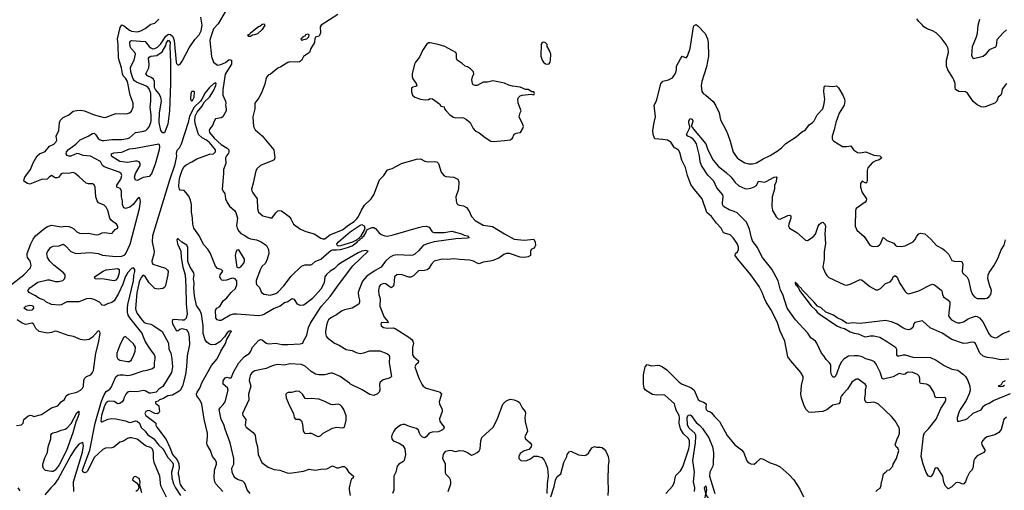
# Model space of a CAD drawing. Header units: inches. Extents: x 1384664 to 1536621, y 460766 to 646467.
# Tile 133 of 256: x 1433286 to 1443366, y 514964 to 519785. Entities that reach past the tile are written whole.
import ezdxf

# ---------------------------------------------------------------- set-up
doc = ezdxf.new("R2010")
doc.units = ezdxf.units.IN
doc.header["$MEASUREMENT"] = 0
doc.layers.add('B4531', color=7, linetype='Continuous')
doc.layers.add('B4541', color=7, linetype='Continuous')

msp = doc.modelspace()

# ---------------------------------------------------------------- linework, layer by layer
at = {"layer": 'B4531', "color": 5}
for points, elevation in [([(1435390, 519864), (1435317, 519743), (1435269, 519691), (1435236, 519590), (1435234, 519570), (1435249, 519409), (1435270, 519348), (1435310, 519320), (1435346, 519326), (1435393, 519347), (1435430, 519376), (1435453, 519370), (1435455, 519350), (1435453, 519330), (1435390, 519225), (1435366, 519066), (1435366, 519010), (1435394, 518950), (1435398, 518930), (1435394, 518910), (1435401, 518870), (1435399, 518850), (1435366, 518790), (1435350, 518781), (1435290, 518769), (1435276, 518744), (1435260, 518700), (1435232, 518668), (1435226, 518650), (1435229, 518630), (1435278, 518570), (1435350, 518506), (1435409, 518469), (1435426, 518450), (1435428, 518430), (1435424, 518416), (1435402, 518390), (1435394, 518370), (1435396, 518310), (1435372, 518250), (1435374, 518210), (1435360, 518050), (1435367, 518030), (1435385, 518005), (1435393, 517950), (1435410, 517912), (1435435, 517875), (1435485, 517830), (1435499, 517810), (1435515, 517750), (1435505, 517675), (1435511, 517650), (1435530, 517617), (1435550, 517595), (1435590, 517575), (1435625, 517550), (1435650, 517541), (1435710, 517530), (1435758, 517510), (1435790, 517490), (1435813, 517470), (1435832, 517432), (1435835, 517390), (1435819, 517330), (1435804, 517290), (1435765, 517255), (1435750, 517230), (1435708, 517112), (1435706, 517090), (1435711, 517072), (1435740, 517040), (1435763, 516990), (1435790, 516972), (1435850, 516962), (1435910, 516980), (1435930, 516993), (1435990, 517059), (1436064, 517156), (1436170, 517261), (1436205, 517275), (1436265, 517275), (1436280, 517280), (1436312, 517308), (1436370, 517333), (1436476, 517424), (1436490, 517428), (1436530, 517426), (1436569, 517430), (1436642, 517450), (1436690, 517469), (1436743, 517510), (1436743, 517517), (1436767, 517530), (1436766, 517534), (1436770, 517533), (1436776, 517544), (1436790, 517548), (1436798, 517562), (1436810, 517568), (1436830, 517602), (1436837, 517623), (1436846, 517634), (1436890, 517655), (1436910, 517656), (1436930, 517644), (1436963, 517603), (1436985, 517585), (1437024, 517570), (1437050, 517568), (1437110, 517581), (1437370, 517657), (1437410, 517667), (1437450, 517670), (1437479, 517659), (1437509, 517610), (1437525, 517605), (1437630, 517606), (1437710, 517620), (1437810, 517590), (1437837, 517577), (1437870, 517570), (1437887, 517550), (1437870, 517546), (1437750, 517540), (1437530, 517510), (1437456, 517490), (1437416, 517470), (1437370, 517416), (1437330, 517383), (1437310, 517372), (1437288, 517368), (1437150, 517375), (1437110, 517368), (1437073, 517350), (1437030, 517312), (1436987, 517250), (1436924, 517216), (1436841, 517159), (1436794, 517106), (1436760, 517020), (1436752, 516990), (1436753, 516953), (1436765, 516910), (1436765, 516890), (1436757, 516870), (1436690, 516829), (1436613, 516813), (1436580, 516800), (1436530, 516762), (1436471, 516729), (1436449, 516710), (1436437, 516690), (1436426, 516654), (1436417, 516590), (1436416, 516570), (1436424, 516544), (1436434, 516530), (1436510, 516471), (1436555, 516450), (1436610, 516415), (1436630, 516407), (1436690, 516397), (1436730, 516375), (1436770, 516366), (1436809, 516371), (1436866, 516394), (1436974, 516394), (1437045, 516365), (1437064, 516350), (1437073, 516330), (1437069, 516270), (1437092, 516130), (1437082, 516118), (1437070, 516111), (1437006, 516094), (1436976, 516070), (1436969, 516050), (1436974, 515990), (1436966, 515970), (1436949, 515951), (1436910, 515935), (1436870, 515944), (1436792, 515992), (1436672, 516050), (1436662, 516062), (1436568, 516130), (1436490, 516163), (1436470, 516163), (1436405, 516145), (1436350, 516145), (1436315, 516155), (1436270, 516181), (1436210, 516234), (1436170, 516251), (1436050, 516260), (1435993, 516247), (1435930, 516251), (1435894, 516246), (1435863, 516237), (1435811, 516210), (1435692, 516188), (1435665, 516170), (1435650, 516150), (1435637, 516110), (1435635, 516090), (1435654, 516030), (1435628, 515950), (1435631, 515890), (1435568, 515750), (1435572, 515730), (1435602, 515690), (1435594, 515630), (1435603, 515610), (1435675, 515555), (1435696, 515530), (1435704, 515470), (1435722, 515410), (1435729, 515330), (1435766, 515250), (1435777, 515237), (1435830, 515200), (1435890, 515178), (1435950, 515169), (1436023, 515143), (1436050, 515140), (1436190, 515161), (1436250, 515182), (1436310, 515170), (1436370, 515181), (1436430, 515184), (1436490, 515215), (1436534, 515194), (1436550, 515194), (1436590, 515208), (1436610, 515208), (1436630, 515190), (1436653, 515153), (1436702, 515110), (1436701, 515090), (1436683, 515077), (1436675, 515065), (1436660, 514990), (1436658, 514970), (1436670, 514910)], 660), ([(1433190, 517061), (1433330, 517172), (1433396, 517244), (1433404, 517270), (1433394, 517310), (1433367, 517350), (1433362, 517370), (1433364, 517390), (1433401, 517490), (1433423, 517537), (1433448, 517570), (1433543, 517650), (1433570, 517667), (1433610, 517679), (1433710, 517662), (1433750, 517668), (1433790, 517667), (1433817, 517657), (1433841, 517641), (1433871, 517611), (1433899, 517599), (1433930, 517593), (1433990, 517597), (1434070, 517582), (1434095, 517585), (1434130, 517602), (1434150, 517606), (1434230, 517596), (1434265, 517635), (1434289, 517650), (1434289, 517670), (1434277, 517690), (1434227, 517727), (1434210, 517750), (1434189, 517829), (1434170, 517865), (1434150, 517885), (1434093, 517910), (1434078, 517930), (1434067, 517970), (1434058, 518070), (1434050, 518092), (1434030, 518104), (1433990, 518104), (1433965, 518110), (1433896, 518176), (1433850, 518213), (1433830, 518221), (1433790, 518208), (1433730, 518214), (1433710, 518205), (1433687, 518173), (1433670, 518164), (1433650, 518164), (1433610, 518188), (1433587, 518173), (1433568, 518152), (1433510, 518148), (1433390, 518099), (1433366, 518106), (1433330, 518130), (1433332, 518150), (1433339, 518170), (1433398, 518250), (1433423, 518317), (1433464, 518390), (1433490, 518412), (1433547, 518433), (1433590, 518488), (1433636, 518510), (1433657, 518530), (1433666, 518550), (1433660, 518590), (1433686, 518650), (1433693, 518730), (1433703, 518757), (1433730, 518782), (1433789, 518810), (1433834, 518846), (1433870, 518856), (1433910, 518859), (1433950, 518852), (1434050, 518810), (1434150, 518784), (1434170, 518787), (1434270, 518825), (1434370, 518819), (1434390, 518822), (1434411, 518829), (1434430, 518848), (1434447, 518890), (1434448, 518930), (1434418, 519010), (1434388, 519150), (1434370, 519185), (1434347, 519210), (1434338, 519230), (1434329, 519290), (1434296, 519390), (1434294, 519526), (1434287, 519590), (1434314, 519706), (1434330, 519732), (1434350, 519725), (1434410, 519678), (1434430, 519668), (1434490, 519661), (1434526, 519670), (1434570, 519693), (1434630, 519740), (1434669, 519750), (1434680, 519760), (1434709, 519790)], 680), ([(1434790, 514895), (1434731, 515010), (1434721, 515110), (1434662, 515250), (1434655, 515290), (1434655, 515350), (1434644, 515384), (1434630, 515402), (1434590, 515412), (1434570, 515422), (1434487, 515487), (1434430, 515503), (1434410, 515501), (1434390, 515493), (1434350, 515466), (1434310, 515456), (1434250, 515407), (1434230, 515400), (1434166, 515394), (1434138, 515382), (1434050, 515301), (1433980, 515160), (1433970, 515151), (1433950, 515143), (1433933, 515153), (1433930, 515170), (1433936, 515190), (1434004, 515376), (1434060, 515650), (1434124, 515876), (1434150, 515943), (1434170, 515976), (1434210, 516001), (1434222, 516018), (1434270, 516126), (1434290, 516143), (1434310, 516147), (1434350, 516148), (1434390, 516141), (1434430, 516146), (1434550, 516188), (1434590, 516193), (1434646, 516210), (1434665, 516230), (1434665, 516270), (1434673, 516310), (1434673, 516330), (1434665, 516350), (1434610, 516427), (1434572, 516490), (1434537, 516577), (1434414, 516730), (1434397, 516757), (1434389, 516789), (1434389, 516830), (1434394, 516866), (1434450, 517111), (1434455, 517165), (1434465, 517205), (1434464, 517224), (1434450, 517242), (1434430, 517235), (1434390, 517193), (1434384, 517176), (1434370, 517157), (1434343, 517077), (1434299, 516981), (1434254, 516906), (1434230, 516888), (1434185, 516875), (1434150, 516856), (1434130, 516859), (1434103, 516890), (1434083, 516903), (1434050, 516918), (1434010, 516928), (1433970, 516924), (1433890, 516895), (1433767, 516893), (1433710, 516863), (1433690, 516860), (1433610, 516868), (1433555, 516895), (1433538, 516910), (1433490, 516928), (1433441, 516961), (1433384, 516990), (1433370, 517010), (1433390, 517037), (1433470, 517095), (1433570, 517121), (1433590, 517121), (1433650, 517104), (1433684, 517104), (1433727, 517113), (1433746, 517130), (1433753, 517150), (1433751, 517170), (1433736, 517190), (1433637, 517270), (1433596, 517310), (1433570, 517350), (1433563, 517390), (1433570, 517407), (1433603, 517450), (1433630, 517466), (1433690, 517468), (1433730, 517484), (1433750, 517472), (1433811, 517411), (1433861, 517390), (1434010, 517400), (1434090, 517388), (1434133, 517373), (1434270, 517359), (1434330, 517363), (1434363, 517377), (1434372, 517388), (1434416, 517484), (1434511, 517849), (1434522, 517922), (1434516, 517956), (1434510, 517962), (1434490, 517947), (1434448, 517890), (1434415, 517865), (1434370, 517852), (1434357, 517857), (1434344, 517870), (1434337, 517890), (1434337, 517930), (1434327, 517970), (1434327, 518030), (1434314, 518054), (1434282, 518070), (1434279, 518090), (1434321, 518150), (1434331, 518190), (1434326, 518210), (1434303, 518223), (1434150, 518277), (1434135, 518290), (1434112, 518332), (1434010, 518387), (1433935, 518395), (1433892, 518412), (1433870, 518414), (1433810, 518387), (1433790, 518385), (1433773, 518393), (1433761, 518410), (1433766, 518430), (1433785, 518455), (1433861, 518510), (1433905, 518555), (1433987, 518593), (1434030, 518620), (1434050, 518621), (1434066, 518606), (1434090, 518568), (1434110, 518553), (1434130, 518547), (1434150, 518546), (1434230, 518558), (1434330, 518557), (1434388, 518568), (1434410, 518576), (1434470, 518629), (1434541, 518639), (1434578, 518650), (1434595, 518665), (1434610, 518686), (1434630, 518730), (1434633, 518750), (1434632, 518810), (1434623, 518890), (1434630, 518950), (1434629, 519030), (1434610, 519077), (1434590, 519101), (1434483, 519143), (1434460, 519160), (1434445, 519185), (1434423, 519250), (1434420, 519290), (1434427, 519313), (1434457, 519370), (1434470, 519430), (1434466, 519450), (1434428, 519488), (1434417, 519510), (1434412, 519548), (1434417, 519563), (1434430, 519571), (1434570, 519560), (1434611, 519510), (1434630, 519495), (1434650, 519487), (1434670, 519488), (1434697, 519503), (1434730, 519537), (1434783, 519617), (1434810, 519636), (1434830, 519634), (1434853, 519613), (1434869, 519570), (1434888, 519348), (1434890, 519337), (1434910, 519319), (1434930, 519330), (1434950, 519360), (1435022, 519498), (1435078, 519582), (1435124, 519630), (1435145, 519670), (1435155, 519730), (1435142, 519810)], 660), ([(1436542, 519838), (1436374, 519730), (1436362, 519710), (1436364, 519650), (1436357, 519623), (1436350, 519615), (1436316, 519604), (1436307, 519593), (1436304, 519550), (1436267, 519490), (1436253, 519447), (1436193, 519407), (1436170, 519367), (1436150, 519352), (1436132, 519348), (1436050, 519352), (1436030, 519345), (1435959, 519301), (1435930, 519288), (1435853, 519227), (1435830, 519216), (1435810, 519190), (1435795, 519125), (1435763, 519037), (1435735, 518985), (1435695, 518930), (1435693, 518870), (1435673, 518790), (1435678, 518690), (1435696, 518656), (1435770, 518596), (1435888, 518450), (1435897, 518370), (1435892, 518350), (1435878, 518342), (1435753, 518290), (1435718, 518262), (1435704, 518236), (1435677, 518110), (1435659, 518050), (1435662, 518030), (1435672, 518010), (1435717, 517950), (1435722, 517850), (1435730, 517812), (1435774, 517774), (1435830, 517763), (1435850, 517755), (1435865, 517755), (1435870, 517756), (1435910, 517807), (1435930, 517825), (1435950, 517830), (1435965, 517825), (1436044, 517770), (1436063, 517743), (1436089, 517689), (1436160, 517640), (1436214, 517614), (1436300, 517590), (1436370, 517545), (1436390, 517539), (1436410, 517539), (1436460, 517580), (1436590, 517631), (1436656, 517684), (1436710, 517718), (1436736, 517744), (1436753, 517767), (1436786, 517834), (1436817, 517883), (1436883, 517950), (1436910, 517990), (1436970, 518145), (1437014, 518190), (1437050, 518247), (1437098, 518262), (1437194, 518310), (1437350, 518355), (1437390, 518360), (1437435, 518335), (1437467, 518327), (1437530, 518333), (1437558, 518330), (1437575, 518310), (1437602, 518222), (1437629, 518189), (1437650, 518178), (1437730, 518170), (1437772, 518150), (1437783, 518123), (1437779, 518050), (1437751, 517970), (1437754, 517930), (1437762, 517902), (1437770, 517890), (1437784, 517884), (1437830, 517879), (1437860, 517860), (1437883, 517830), (1437913, 517770), (1437949, 517729), (1438030, 517680), (1438126, 517666), (1438250, 517590), (1438350, 517536), (1438450, 517527), (1438550, 517535), (1438564, 517504), (1438566, 517470), (1438561, 517459), (1438550, 517445), (1438523, 517430), (1438514, 517410), (1438516, 517370), (1438490, 517355), (1438450, 517350), (1438410, 517353), (1438299, 517390), (1438270, 517391), (1438241, 517379), (1438190, 517343), (1438130, 517319), (1438103, 517310), (1438030, 517300), (1437990, 517283), (1437970, 517289), (1437931, 517311), (1437890, 517321), (1437787, 517327), (1437730, 517336), (1437670, 517327), (1437610, 517333), (1437531, 517310), (1437501, 517279), (1437470, 517233), (1437457, 517223), (1437430, 517214), (1437370, 517211), (1437318, 517162), (1437291, 517148), (1437270, 517148), (1437190, 517174), (1437146, 517170), (1437122, 517150), (1437116, 517070), (1437108, 517052), (1437090, 517038), (1437070, 517050), (1437049, 517070), (1437030, 517079), (1437010, 517082), (1436981, 517070), (1436966, 517053), (1436959, 517010), (1436964, 516970), (1436975, 516930), (1436972, 516850), (1437016, 516736), (1437059, 516690), (1437050, 516681), (1436990, 516684), (1436982, 516670), (1436985, 516650), (1437010, 516631), (1437050, 516626), (1437110, 516628), (1437130, 516622), (1437270, 516534), (1437300, 516510), (1437312, 516492), (1437317, 516470), (1437308, 516428), (1437309, 516350), (1437322, 516330), (1437370, 516290), (1437364, 516270), (1437342, 516250), (1437330, 516230), (1437372, 516112), (1437404, 516050), (1437416, 516030), (1437448, 516010), (1437570, 515977), (1437588, 515970), (1437606, 515950), (1437582, 515870), (1437584, 515850), (1437612, 515790), (1437610, 515770), (1437585, 515695), (1437586, 515670), (1437630, 515610), (1437625, 515590), (1437605, 515575), (1437570, 515563), (1437510, 515559), (1437478, 515550), (1437447, 515513), (1437430, 515502), (1437410, 515507), (1437390, 515530), (1437378, 515550), (1437370, 515579), (1437350, 515598), (1437278, 515618), (1437230, 515639), (1437210, 515639), (1437186, 515630), (1437131, 515589), (1437115, 515570), (1437095, 515530), (1437091, 515510), (1437095, 515490), (1437111, 515470), (1437170, 515448), (1437210, 515423), (1437228, 515390), (1437236, 515330), (1437223, 515270), (1437210, 515257), (1437168, 515232), (1437151, 515210), (1437136, 515150), (1437115, 515110), (1437115, 514965), (1437102, 514930)], 680), ([(1440000, 518467), (1439990, 518473), (1439951, 518530), (1439917, 518550), (1439870, 518559), (1439790, 518565), (1439780, 518580), (1439772, 518610), (1439768, 518652), (1439780, 518730), (1439796, 518790), (1439781, 518910), (1439805, 518955), (1439850, 519128), (1439870, 519154), (1439930, 519170), (1439971, 519190), (1439998, 519230), (1440000, 519236)], 680), ([(1435645, 514930), (1435615, 514970), (1435595, 515030), (1435584, 515044), (1435570, 515056), (1435515, 515075), (1435492, 515090), (1435477, 515110), (1435461, 515150), (1435459, 515190), (1435480, 515230), (1435478, 515290), (1435441, 515450), (1435388, 515590), (1435377, 515637), (1435349, 515690), (1435330, 515774), (1435329, 515791), (1435337, 515810), (1435370, 515843), (1435389, 515871), (1435420, 515990), (1435412, 516012), (1435368, 516050), (1435370, 516084), (1435390, 516117), (1435410, 516123), (1435430, 516115), (1435450, 516116), (1435479, 516181), (1435530, 516271), (1435584, 516330), (1435637, 516370), (1435653, 516390), (1435669, 516431), (1435730, 516499), (1435750, 516508), (1435770, 516505), (1435810, 516472), (1435837, 516463), (1435910, 516470), (1435970, 516458), (1436030, 516456), (1436157, 516463), (1436185, 516470), (1436191, 516490), (1436227, 516553), (1436242, 516630), (1436263, 516677), (1436373, 516847), (1436466, 516950), (1436549, 517070), (1436698, 517262), (1436853, 517413), (1436830, 517420), (1436790, 517414), (1436750, 517397), (1436570, 517290), (1436542, 517270), (1436506, 517234), (1436466, 517210), (1436426, 517174), (1436411, 517150), (1436404, 517090), (1436370, 517023), (1436283, 516930), (1436210, 516870), (1436190, 516861), (1436158, 516858), (1436143, 516863), (1436130, 516871), (1436099, 516919), (1436084, 516924), (1436070, 516922), (1436030, 516895), (1435997, 516883), (1435951, 516849), (1435890, 516827), (1435793, 516767), (1435770, 516758), (1435730, 516752), (1435510, 516768), (1435473, 516767), (1435442, 516758), (1435350, 516703), (1435330, 516702), (1435306, 516710), (1435293, 516730), (1435291, 516810), (1435304, 516830), (1435335, 516845), (1435370, 516905), (1435406, 516934), (1435450, 516990), (1435494, 517030), (1435508, 517070), (1435508, 517108), (1435493, 517130), (1435470, 517138), (1435450, 517135), (1435403, 517117), (1435373, 517113), (1435356, 517116), (1435345, 517125), (1435336, 517150), (1435340, 517170), (1435365, 517210), (1435350, 517227), (1435310, 517235), (1435290, 517259), (1435236, 517396), (1435213, 517433), (1435170, 517479), (1435119, 517579), (1435069, 517650), (1435058, 517690), (1435055, 517750), (1435044, 517816), (1435046, 517890), (1435036, 517936), (1435017, 517977), (1434990, 518012), (1434970, 518034), (1434930, 518039), (1434922, 518050), (1434916, 518076), (1434919, 518130), (1434927, 518170), (1434950, 518244), (1434970, 518280), (1434990, 518297), (1435050, 518327), (1435100, 518360), (1435230, 518407), (1435270, 518412), (1435291, 518430), (1435290, 518452), (1435230, 518528), (1435200, 518550), (1435153, 518573), (1435118, 518610), (1435085, 518710), (1435078, 518750), (1435082, 518798), (1435102, 518838), (1435150, 518895), (1435177, 518943), (1435230, 518990), (1435270, 519055), (1435294, 519110), (1435296, 519130), (1435290, 519138), (1435270, 519127), (1435230, 519089), (1435184, 519036), (1435151, 518969), (1435136, 518950), (1435072, 518888), (1435023, 518797), (1435010, 518730), (1434940, 518510), (1434920, 518470), (1434894, 518446), (1434887, 518413), (1434891, 518391), (1434888, 518370), (1434870, 518292), (1434818, 518142), (1434647, 517570), (1434641, 517510), (1434661, 517410), (1434658, 517382), (1434640, 517310), (1434641, 517290), (1434650, 517280), (1434779, 517239), (1434800, 517220), (1434806, 517210), (1434803, 517170), (1434779, 517061), (1434770, 517042), (1434750, 517030), (1434703, 517023), (1434670, 517030), (1434610, 517088), (1434570, 517154), (1434550, 517167), (1434530, 517144), (1434510, 517100), (1434485, 516985), (1434473, 516827), (1434474, 516810), (1434490, 516776), (1434536, 516710), (1434562, 516682), (1434576, 516676), (1434630, 516667), (1434660, 516650), (1434743, 516590), (1434810, 516470), (1434813, 516410), (1434832, 516372), (1434843, 516310), (1434850, 516230), (1434840, 516170), (1434750, 516027), (1434710, 515999), (1434682, 515970), (1434630, 515959), (1434610, 515960), (1434570, 515982), (1434550, 515985), (1434490, 515973), (1434410, 515977), (1434390, 515970), (1434371, 515950), (1434352, 515908), (1434349, 515890), (1434334, 515870), (1434310, 515853), (1434289, 515850), (1434254, 515874), (1434210, 515877), (1434187, 515873), (1434170, 515860), (1434155, 515830), (1434124, 515730), (1434116, 515676), (1434125, 515665), (1434130, 515664), (1434190, 515694), (1434230, 515700), (1434270, 515697), (1434370, 515677), (1434410, 515659), (1434430, 515661), (1434470, 515675), (1434490, 515673), (1434512, 515652), (1434528, 515608), (1434569, 515570), (1434594, 515534), (1434660, 515490), (1434710, 515427), (1434750, 515387), (1434770, 515360), (1434801, 515301), (1434849, 515250), (1434856, 515230), (1434856, 515210), (1434840, 515150), (1434845, 515090), (1434862, 515030), (1434880, 514990), (1434933, 514910)], 640), ([(1435366, 514950), (1435295, 515030), (1435284, 515050), (1435278, 515090), (1435282, 515170), (1435300, 515230), (1435302, 515250), (1435290, 515274), (1435260, 515310), (1435241, 515370), (1435206, 515430), (1435203, 515450), (1435209, 515510), (1435208, 515550), (1435174, 515694), (1435150, 515847), (1435130, 515890), (1435098, 515930), (1435097, 515950), (1435104, 515970), (1435130, 516010), (1435150, 516066), (1435250, 516241), (1435308, 516310), (1435344, 516390), (1435392, 516468), (1435407, 516513), (1435432, 516548), (1435442, 516578), (1435453, 516590), (1435450, 516593), (1435430, 516593), (1435410, 516577), (1435384, 516536), (1435336, 516484), (1435290, 516457), (1435250, 516454), (1435230, 516462), (1435203, 516483), (1435185, 516505), (1435163, 516570), (1435163, 516650), (1435148, 516768), (1435130, 516810), (1435096, 516856), (1435076, 516956), (1435069, 517031), (1435072, 517090), (1435067, 517130), (1435073, 517170), (1435070, 517190), (1435030, 517248), (1435007, 517307), (1435009, 517450), (1434996, 517476), (1434947, 517507), (1434910, 517540), (1434901, 517539), (1434896, 517530), (1434903, 517490), (1434935, 517415), (1434940, 517350), (1434955, 517250), (1434979, 517170), (1434988, 517050), (1434989, 516869), (1434999, 516770), (1434990, 516728), (1434970, 516707), (1434950, 516705), (1434866, 516714), (1434849, 516710), (1434846, 516694), (1434852, 516670), (1434890, 516598), (1434910, 516600), (1434924, 516616), (1434950, 516623), (1434990, 516611), (1435009, 516590), (1435014, 516574), (1435021, 516530), (1435024, 516456), (1435000, 516340), (1434994, 516230), (1434983, 516150), (1434952, 516030), (1434930, 515987), (1434909, 515971), (1434850, 515940), (1434803, 515930), (1434757, 515903), (1434718, 515890), (1434703, 515877), (1434675, 515870), (1434678, 515858), (1434709, 515829), (1434710, 515826), (1434716, 515770), (1434710, 515756), (1434692, 515748), (1434670, 515749), (1434610, 515780), (1434590, 515777), (1434576, 515770), (1434568, 515750), (1434576, 515730), (1434660, 515670), (1434680, 515650), (1434681, 515630), (1434690, 515610), (1434785, 515485), (1434824, 515404), (1434850, 515330), (1434897, 515277), (1434914, 515234), (1434919, 515190), (1434908, 515150), (1434908, 515130), (1434915, 515110), (1434922, 515050), (1434930, 515025), (1434950, 514993), (1434964, 514984), (1434969, 514970), (1434983, 514963)], 620), ([(1433253, 515627), (1433304, 515636), (1433321, 515650), (1433330, 515690), (1433370, 515723), (1433393, 515733), (1433410, 515731), (1433430, 515719), (1433510, 515739), (1433613, 515807), (1433678, 515830), (1433709, 515870), (1433746, 515894), (1433763, 515930), (1433787, 515950), (1433870, 515969), (1433910, 515989), (1433930, 516010), (1433939, 516030), (1433943, 516090), (1433949, 516110), (1433970, 516130), (1434013, 516147), (1434031, 516169), (1434040, 516190), (1434067, 516370), (1434094, 516474), (1434109, 516569), (1434107, 516590), (1434090, 516598), (1434030, 516532), (1433996, 516510), (1433950, 516502), (1433910, 516510), (1433838, 516538), (1433781, 516550), (1433670, 516592), (1433650, 516595), (1433610, 516580), (1433570, 516575), (1433487, 516590), (1433450, 516623), (1433430, 516662), (1433415, 516675), (1433410, 516677), (1433350, 516662), (1433310, 516676), (1433260, 516710)], 680), ([(1440000, 515808), (1439989, 515850), (1439890, 515938), (1439870, 515943), (1439810, 515939), (1439765, 515945), (1439703, 515983), (1439690, 515993), (1439679, 516010), (1439671, 516051), (1439674, 516146), (1439691, 516229), (1439710, 516253), (1439750, 516240), (1439830, 516245), (1439868, 516230), (1439910, 516198), (1439950, 516162), (1440000, 516109)], 680), ([(1437673, 514950), (1437699, 515030), (1437700, 515050), (1437696, 515070), (1437686, 515090), (1437650, 515130), (1437644, 515150), (1437646, 515230), (1437619, 515290), (1437625, 515335), (1437650, 515366), (1437690, 515375), (1437713, 515373), (1437730, 515365), (1437750, 515362), (1437790, 515372), (1437830, 515367), (1437870, 515351), (1437910, 515324), (1437931, 515329), (1437970, 515351), (1437990, 515367), (1438000, 515390), (1438008, 515472), (1438016, 515504), (1438132, 515610), (1438175, 515690), (1438234, 515846), (1438263, 515877), (1438290, 515890), (1438310, 515897), (1438350, 515892), (1438390, 515873), (1438403, 515863), (1438431, 515810), (1438462, 515770), (1438466, 515750), (1438459, 515710), (1438462, 515670), (1438484, 515570), (1438456, 515510), (1438464, 515490), (1438511, 515450), (1438527, 515430), (1438523, 515410), (1438498, 515382), (1438450, 515369), (1438410, 515341), (1438396, 515310), (1438397, 515290), (1438418, 515270), (1438450, 515265), (1438478, 515270), (1438514, 515286), (1438550, 515312), (1438588, 515312), (1438630, 515301), (1438654, 515274), (1438670, 515245), (1438690, 515192), (1438695, 515110), (1438685, 515035), (1438682, 514930)], 680), ([(1433840, 514950), (1433836, 515050), (1433930, 515355), (1433938, 515418), (1433932, 515452), (1433930, 515455), (1433890, 515438), (1433850, 515384), (1433810, 515322), (1433679, 515081), (1433638, 515022), (1433604, 514990), (1433544, 514916)], 680), ([(1438724, 514896), (1438757, 515003), (1438770, 515066), (1438790, 515106), (1438826, 515134), (1438858, 515250), (1438886, 515310), (1438890, 515331), (1438910, 515358), (1438930, 515365), (1439008, 515328), (1439070, 515322), (1439090, 515327), (1439110, 515343), (1439142, 515398), (1439170, 515411), (1439190, 515405), (1439230, 515407), (1439250, 515401), (1439270, 515386), (1439286, 515366), (1439310, 515310), (1439318, 515270), (1439310, 515210), (1439307, 515070), (1439312, 514970), (1439306, 514910)], 680), ([(1434537, 514937), (1434522, 514990), (1434517, 515017), (1434518, 515050), (1434510, 515084), (1434470, 515106), (1434457, 515103), (1434447, 515093), (1434441, 515070), (1434481, 515041), (1434500, 515020), (1434505, 514990), (1434495, 514965), (1434476, 514950)], 680), ([(1439900, 514930), (1439974, 515010), (1439990, 515050), (1439995, 515090), (1440000, 515103)], 680), ([(1433290, 514959), (1433270, 514989)], 680)]:
    msp.add_lwpolyline(points, dxfattribs=dict(at, elevation=elevation))
for points, elevation in [([(1435632, 519612), (1435622, 519630), (1435642, 519638), (1435650, 519650), (1435730, 519714), (1435743, 519717), (1435770, 519740), (1435790, 519741), (1435795, 519730), (1435770, 519685), (1435721, 519639), (1435690, 519628), (1435670, 519625), (1435650, 519613)], 660), ([(1434750, 518625), (1434730, 518649), (1434713, 518730), (1434717, 518830), (1434737, 518950), (1434730, 518990), (1434710, 519030), (1434676, 519070), (1434666, 519090), (1434666, 519150), (1434657, 519177), (1434633, 519193), (1434595, 519210), (1434579, 519230), (1434607, 519293), (1434611, 519330), (1434606, 519390), (1434610, 519401), (1434628, 519412), (1434690, 519419), (1434746, 519454), (1434781, 519519), (1434790, 519550), (1434810, 519574), (1434825, 519550), (1434823, 519510), (1434830, 519350), (1434831, 519129), (1434821, 518850), (1434804, 518716), (1434770, 518627)], 640), ([(1436235, 519635), (1436212, 519630), (1436204, 519616), (1436185, 519610), (1436180, 519600), (1436165, 519590), (1436170, 519574), (1436210, 519585), (1436226, 519590), (1436246, 519610), (1436248, 519630)], 680), ([(1437490, 519547), (1437470, 519546), (1437450, 519532), (1437410, 519470), (1437379, 519401), (1437337, 519350), (1437328, 519330), (1437305, 519230), (1437304, 519204), (1437310, 519178), (1437345, 519130), (1437352, 519108), (1437340, 519100), (1437310, 519095), (1437296, 519084), (1437296, 519044), (1437306, 519010), (1437330, 518990), (1437391, 518969), (1437436, 518964), (1437472, 518968), (1437490, 518976), (1437513, 518973), (1437584, 518924), (1437598, 518898), (1437630, 518892), (1437634, 518870), (1437652, 518850), (1437691, 518810), (1437726, 518786), (1437750, 518780), (1437810, 518782), (1437830, 518778), (1437861, 518761), (1437897, 518730), (1437930, 518671), (1437950, 518646), (1437990, 518627), (1438050, 518579), (1438110, 518541), (1438138, 518538), (1438250, 518548), (1438306, 518554), (1438319, 518561), (1438331, 518570), (1438347, 518613), (1438370, 518622), (1438412, 518628), (1438437, 518670), (1438443, 518690), (1438438, 518710), (1438401, 518790), (1438409, 518830), (1438419, 518850), (1438389, 518931), (1438385, 518970), (1438394, 518986), (1438410, 519003), (1438430, 519011), (1438522, 519022), (1438550, 519014), (1438558, 519030), (1438550, 519046), (1438530, 519046), (1438490, 519068), (1438466, 519070), (1438410, 519095), (1438330, 519104), (1438294, 519114), (1438250, 519133), (1438130, 519157), (1438077, 519143), (1438030, 519144), (1437970, 519109), (1437948, 519110), (1437930, 519119), (1437921, 519130), (1437915, 519170), (1437921, 519199), (1437937, 519230), (1437933, 519250), (1437902, 519282), (1437870, 519303), (1437845, 519310), (1437817, 519337), (1437764, 519370), (1437758, 519390), (1437759, 519430), (1437750, 519450), (1437638, 519510), (1437569, 519530)], 720), ([(1438650, 519554), (1438634, 519550), (1438625, 519535), (1438623, 519410), (1438635, 519370), (1438649, 519349), (1438670, 519332), (1438690, 519328), (1438706, 519334), (1438717, 519350), (1438722, 519370), (1438723, 519430), (1438710, 519468), (1438686, 519510), (1438686, 519530), (1438666, 519550)], 720), ([(1435050, 518948), (1435038, 518970), (1435042, 519030), (1435050, 519054), (1435067, 519053), (1435071, 519050), (1435070, 518986)], 640), ([(1434490, 518138), (1434470, 518141), (1434461, 518170), (1434470, 518210), (1434519, 518290), (1434521, 518310), (1434510, 518330), (1434490, 518337), (1434470, 518336), (1434390, 518322), (1434311, 518331), (1434230, 518383), (1434225, 518390), (1434227, 518410), (1434250, 518420), (1434332, 518428), (1434410, 518462), (1434470, 518469), (1434710, 518514), (1434718, 518490), (1434713, 518450), (1434674, 518306), (1434634, 518206), (1434610, 518180), (1434550, 518168), (1434510, 518149)], 640), ([(1436546, 517466), (1436536, 517476), (1436533, 517490), (1436550, 517510), (1436668, 517610), (1436770, 517681), (1436790, 517685), (1436812, 517672), (1436819, 517650), (1436813, 517627), (1436776, 517564), (1436760, 517550), (1436758, 517542), (1436734, 517530), (1436735, 517525), (1436694, 517506), (1436570, 517467)], 660), ([(1435530, 517428), (1435510, 517424), (1435499, 517401), (1435493, 517370), (1435508, 517248), (1435530, 517242), (1435550, 517254), (1435565, 517270), (1435580, 517290), (1435589, 517310), (1435587, 517330), (1435577, 517350)], 660), ([(1434250, 517108), (1434150, 517126), (1434058, 517130), (1434053, 517150), (1434142, 517210), (1434170, 517222), (1434290, 517237), (1434305, 517225), (1434306, 517190), (1434290, 517145), (1434270, 517117)], 640), ([(1433390, 516806), (1433362, 516810), (1433330, 516830), (1433350, 516850), (1433390, 516859), (1433410, 516858), (1433423, 516850), (1433429, 516830), (1433410, 516809)], 660), ([(1434370, 516541), (1434350, 516530), (1434310, 516451), (1434282, 516370), (1434279, 516330), (1434289, 516309), (1434310, 516298), (1434390, 516282), (1434410, 516284), (1434430, 516302), (1434456, 516350), (1434468, 516390), (1434470, 516430), (1434450, 516465)], 680), ([(1436121, 515979), (1436070, 515966), (1436034, 515966), (1436020, 515960), (1436011, 515949), (1436013, 515910), (1436047, 515830), (1436089, 515750), (1436096, 515710), (1436110, 515694), (1436130, 515691), (1436150, 515694), (1436170, 515675), (1436181, 515641), (1436189, 515570), (1436197, 515557), (1436210, 515547), (1436250, 515550), (1436270, 515548), (1436330, 515519), (1436350, 515514), (1436370, 515525), (1436393, 515550), (1436490, 515599), (1436530, 515610), (1436590, 515604), (1436610, 515611), (1436630, 515682), (1436628, 515728), (1436605, 515790), (1436583, 515823), (1436570, 515837), (1436550, 515846), (1436490, 515840), (1436470, 515842), (1436410, 515874), (1436350, 515898), (1436270, 515905), (1436230, 515900), (1436210, 515903), (1436181, 515950), (1436150, 515976)], 680), ([(1433610, 515156), (1433550, 515167), (1433528, 515188), (1433522, 515210), (1433523, 515230), (1433543, 515297), (1433570, 515350), (1433578, 515410), (1433604, 515490), (1433604, 515530), (1433614, 515547), (1433626, 515554), (1433670, 515563), (1433710, 515581), (1433750, 515589), (1433770, 515601), (1433813, 515647), (1433870, 515757), (1433880, 515760), (1433890, 515773), (1433890, 515742), (1433870, 515685), (1433863, 515677), (1433830, 515552), (1433764, 515370), (1433690, 515224), (1433650, 515169), (1433630, 515158)], 660)]:
    msp.add_lwpolyline(points, close=True, dxfattribs=dict(at, elevation=elevation))
at = {"layer": 'B4541', "color": 5}
for points, elevation in [([(1443388, 519130), (1443346, 519074), (1443338, 519030), (1443330, 519013), (1443305, 518990), (1443291, 518950), (1443271, 518930), (1443170, 518891), (1443150, 518887), (1443130, 518891), (1443090, 518912), (1443048, 518948), (1442990, 519032), (1442970, 519045), (1442902, 519050), (1442868, 519068), (1442862, 519090), (1442862, 519130), (1442850, 519170), (1442841, 519190), (1442787, 519270), (1442775, 519310), (1442773, 519370), (1442796, 519450), (1442790, 519490), (1442772, 519532), (1442720, 519600), (1442669, 519650), (1442631, 519671), (1442576, 519690), (1442541, 519710), (1442529, 519730), (1442490, 519767), (1442472, 519792)], 680), ([(1443390, 519680), (1443355, 519650), (1443290, 519577), (1443284, 519516), (1443276, 519504), (1443210, 519476), (1443170, 519426), (1443150, 519408), (1443050, 519382), (1443033, 519413), (1443042, 519510), (1443082, 519610), (1443092, 519648), (1443099, 519730), (1443116, 519790)], 660), ([(1440000, 519236), (1440011, 519270), (1440012, 519310), (1440050, 519382), (1440070, 519410), (1440110, 519393), (1440123, 519410), (1440150, 519490), (1440184, 519710), (1440190, 519724), (1440199, 519730), (1440210, 519734), (1440217, 519730), (1440230, 519722), (1440303, 519643), (1440329, 519590), (1440336, 519550), (1440337, 519410), (1440317, 519303), (1440268, 519150), (1440264, 519110), (1440270, 519050), (1440286, 519026), (1440310, 519011), (1440385, 518945), (1440409, 518909), (1440446, 518830), (1440460, 518760), (1440519, 518650), (1440536, 518610), (1440560, 518540), (1440590, 518426), (1440630, 518371), (1440650, 518356), (1440710, 518319), (1440750, 518307), (1440790, 518307), (1440830, 518318), (1440899, 518361), (1440970, 518392), (1441050, 518443), (1441090, 518475), (1441130, 518517), (1441237, 518583), (1441290, 518633), (1441330, 518658), (1441370, 518708), (1441403, 518730), (1441421, 518750), (1441451, 518810), (1441508, 518872), (1441520, 518910), (1441528, 518968), (1441518, 519050), (1441522, 519098), (1441533, 519107), (1441610, 519100), (1441650, 519106), (1441670, 519088), (1441712, 519010), (1441730, 518971), (1441733, 518950), (1441727, 518910), (1441674, 518826), (1441640, 518730), (1441625, 518655), (1441605, 518590), (1441605, 518565), (1441610, 518550), (1441620, 518540), (1441710, 518487), (1441750, 518484), (1441794, 518494), (1441823, 518450), (1441865, 518425), (1441890, 518421), (1441950, 518431), (1442030, 518397), (1442092, 518390), (1442111, 518370), (1442085, 518350), (1442050, 518340), (1442018, 518322), (1441970, 518267), (1441961, 518239), (1441964, 518136), (1441960, 518120), (1441950, 518109), (1441910, 518129), (1441893, 518107), (1441893, 518070), (1441910, 518013), (1441955, 517950), (1441951, 517930), (1441943, 517917), (1441849, 517850), (1441843, 517830), (1441839, 517670), (1441856, 517630), (1441930, 517564), (1441990, 517476), (1442010, 517464), (1442030, 517460), (1442070, 517465), (1442090, 517478), (1442099, 517490), (1442120, 517540), (1442130, 517552), (1442163, 517523), (1442235, 517495), (1442252, 517472), (1442265, 517465), (1442310, 517460), (1442350, 517468), (1442432, 517510), (1442451, 517530), (1442470, 517567), (1442490, 517590), (1442510, 517598), (1442552, 517592), (1442615, 517535), (1442672, 517472), (1442737, 517437), (1442759, 517419), (1442798, 517378), (1442830, 517318), (1442868, 517308), (1442910, 517310), (1442930, 517307), (1442942, 517282), (1442936, 517210), (1442940, 517190), (1442986, 517146), (1443001, 517121), (1443023, 517010), (1443040, 516970), (1443063, 516943), (1443090, 516930), (1443170, 516930), (1443190, 516933), (1443210, 516948), (1443227, 516970), (1443233, 516987), (1443235, 517010), (1443214, 517070), (1443198, 517130), (1443200, 517170), (1443210, 517195), (1443258, 517262), (1443300, 517340), (1443334, 517426), (1443365, 517475), (1443379, 517530)], 680), ([(1443388, 515712), (1443362, 515690), (1443334, 515586), (1443310, 515556), (1443270, 515531), (1443190, 515510), (1443165, 515495), (1443145, 515475), (1443134, 515450), (1443135, 515430), (1443170, 515370), (1443158, 515350), (1443090, 515316), (1443065, 515290), (1443056, 515270), (1443045, 515190), (1443032, 515168), (1443010, 515146), (1442982, 515090), (1442970, 515049), (1442950, 515027), (1442930, 515029), (1442910, 515041), (1442890, 515044), (1442870, 515039), (1442830, 515001), (1442790, 514978), (1442765, 515005), (1442747, 515047), (1442737, 515110), (1442686, 515190), (1442670, 515193), (1442655, 515185), (1442636, 515130), (1442614, 515106), (1442610, 515103), (1442590, 515109), (1442567, 515147), (1442537, 515230), (1442514, 515310), (1442538, 515522), (1442550, 515553), (1442590, 515593), (1442670, 515694), (1442717, 515803), (1442762, 515870), (1442769, 515890), (1442769, 515909), (1442754, 515914), (1442670, 515910), (1442657, 515917), (1442646, 515970), (1442607, 516027), (1442585, 516045), (1442570, 516050), (1442510, 516057), (1442501, 516070), (1442500, 516110), (1442494, 516134), (1442477, 516150), (1442429, 516170), (1442390, 516175), (1442373, 516170), (1442350, 516153), (1442330, 516150), (1442290, 516159), (1442230, 516126), (1442130, 516104), (1442115, 516110), (1442095, 516175), (1442056, 516256), (1442039, 516279), (1442010, 516294), (1441950, 516310), (1441910, 516332), (1441870, 516341), (1441830, 516343), (1441770, 516338), (1441728, 516312), (1441701, 516279), (1441678, 516242), (1441650, 516153), (1441636, 516130), (1441630, 516123), (1441610, 516124), (1441596, 516150), (1441590, 516178), (1441590, 516250), (1441578, 516270), (1441543, 516303), (1441520, 516340), (1441495, 516370), (1441447, 516470), (1441433, 516490), (1441385, 516525), (1441354, 516574), (1441229, 516709), (1441145, 516830), (1441098, 516970), (1441074, 517014), (1441051, 517110), (1440988, 517230), (1440890, 517350), (1440836, 517456), (1440790, 517518), (1440778, 517550), (1440758, 517638), (1440726, 517710), (1440630, 517806), (1440601, 517821), (1440550, 517838), (1440490, 517872), (1440482, 517890), (1440480, 517910), (1440488, 517970), (1440483, 517990), (1440422, 518062), (1440391, 518131), (1440330, 518192), (1440265, 518290), (1440252, 518330), (1440247, 518390), (1440214, 518514), (1440199, 518539), (1440180, 518560), (1440157, 518577), (1440125, 518590), (1440111, 518610), (1440144, 518670), (1440147, 518687), (1440135, 518730), (1440135, 518750), (1440150, 518773), (1440170, 518765), (1440176, 518750), (1440175, 518730), (1440162, 518690), (1440170, 518686), (1440183, 518663), (1440312, 518512), (1440331, 518450), (1440387, 518347), (1440442, 518282), (1440520, 518220), (1440570, 518170), (1440610, 518116), (1440650, 518083), (1440710, 518057), (1440730, 518053), (1440770, 518060), (1440807, 518073), (1440830, 518086), (1440851, 518129), (1440910, 518122), (1440930, 518126), (1441010, 518173), (1441034, 518174), (1441038, 518170), (1441027, 518113), (1441015, 518090), (1441015, 518050), (1440990, 517970), (1440986, 517870), (1440993, 517830), (1441030, 517764), (1441050, 517743), (1441070, 517741), (1441150, 517779), (1441170, 517783), (1441178, 517778), (1441182, 517770), (1441180, 517750), (1441159, 517690), (1441156, 517670), (1441168, 517650), (1441243, 517603), (1441330, 517526), (1441350, 517523), (1441410, 517560), (1441432, 517588), (1441462, 517670), (1441474, 517690), (1441490, 517705), (1441510, 517709), (1441520, 517700), (1441529, 517690), (1441535, 517670), (1441529, 517590), (1441537, 517490), (1441522, 517410), (1441521, 517330), (1441508, 517250), (1441533, 517190), (1441550, 517165), (1441570, 517145), (1441730, 517067), (1441750, 517066), (1441790, 517074), (1441890, 517123), (1441910, 517117), (1441990, 517051), (1442050, 517018), (1442070, 517016), (1442099, 517030), (1442150, 517081), (1442199, 517101), (1442218, 517122), (1442230, 517151), (1442250, 517165), (1442270, 517148), (1442293, 517090), (1442350, 517002), (1442370, 516983), (1442390, 516978), (1442490, 517007), (1442610, 517069), (1442630, 517074), (1442650, 517070), (1442717, 517017), (1442726, 517006), (1442734, 516970), (1442745, 516945), (1442793, 516913), (1442808, 516890), (1442810, 516870), (1442796, 516750), (1442807, 516730), (1442827, 516710), (1442870, 516685), (1442890, 516679), (1442910, 516680), (1442950, 516689), (1442998, 516722), (1443030, 516735), (1443070, 516746), (1443090, 516745), (1443112, 516732), (1443148, 516688), (1443210, 516563), (1443230, 516542), (1443270, 516525), (1443290, 516529), (1443350, 516569), (1443423, 516597)], 660), ([(1442050, 514952), (1442070, 514972), (1442095, 514985), (1442107, 515013), (1442108, 515050), (1442116, 515064), (1442130, 515134), (1442142, 515138), (1442146, 515150), (1442162, 515158), (1442166, 515170), (1442190, 515174), (1442226, 515210), (1442228, 515230), (1442262, 515290), (1442288, 515370), (1442275, 515395), (1442258, 515410), (1442249, 515430), (1442268, 515490), (1442277, 515503), (1442293, 515547), (1442295, 515585), (1442290, 515604), (1442250, 515675), (1442210, 515721), (1442076, 515850), (1442030, 515866), (1441970, 515861), (1441947, 515867), (1441939, 515890), (1441938, 515910), (1441944, 515950), (1441944, 515996), (1441955, 516030), (1441943, 516050), (1441870, 516101), (1441850, 516101), (1441806, 516070), (1441761, 515999), (1441712, 515950), (1441698, 515930), (1441690, 515910), (1441685, 515870), (1441671, 515849), (1441610, 515836), (1441550, 515788), (1441510, 515770), (1441390, 515760), (1441365, 515765), (1441338, 515790), (1441316, 515830), (1441291, 515910), (1441284, 515950), (1441290, 516038), (1441307, 516110), (1441307, 516130), (1441283, 516170), (1441180, 516290), (1441151, 516330), (1441118, 516490), (1441070, 516594), (1441040, 516690), (1440977, 516817), (1440930, 516890), (1440910, 516930), (1440889, 516990), (1440858, 517050), (1440771, 517171), (1440637, 517330), (1440611, 517370), (1440615, 517390), (1440634, 517406), (1440646, 517430), (1440645, 517455), (1440633, 517493), (1440590, 517551), (1440561, 517581), (1440490, 517602), (1440466, 517650), (1440419, 517699), (1440367, 517767), (1440322, 517810), (1440272, 517950), (1440181, 518061), (1440157, 518097), (1440123, 518190), (1440103, 518270), (1440066, 518346), (1440043, 518423), (1440030, 518447), (1440000, 518467)], 680), ([(1443414, 516306), (1443330, 516299), (1443250, 516318), (1443190, 516324), (1443150, 516338), (1443117, 516370), (1443070, 516466), (1443057, 516477), (1443030, 516481), (1442990, 516471), (1442950, 516469), (1442830, 516510), (1442730, 516574), (1442608, 516628), (1442530, 516699), (1442450, 516683), (1442440, 516670), (1442430, 516630), (1442410, 516614), (1442390, 516609), (1442355, 516615), (1442327, 516627), (1442270, 516665), (1442210, 516690), (1442150, 516702), (1441890, 516673), (1441810, 516680), (1441770, 516673), (1441750, 516675), (1441705, 516705), (1441654, 516730), (1441617, 516757), (1441539, 516790), (1441492, 516832), (1441454, 516850), (1441416, 516896), (1441298, 517018), (1441290, 517032), (1441259, 517059), (1441250, 517076), (1441241, 517079), (1441234, 517074), (1441239, 517081), (1441230, 517097), (1441226, 517094), (1441230, 517070), (1441243, 517063), (1441246, 517050), (1441258, 517038), (1441270, 517010), (1441390, 516852), (1441434, 516814), (1441451, 516790), (1441470, 516773), (1441653, 516650), (1441690, 516632), (1441730, 516622), (1441788, 516588), (1441830, 516574), (1441870, 516565), (1441930, 516539), (1441950, 516536), (1441994, 516546), (1442030, 516547), (1442091, 516531), (1442170, 516486), (1442251, 516431), (1442262, 516410), (1442262, 516350), (1442270, 516342), (1442290, 516340), (1442332, 516352), (1442350, 516351), (1442429, 516329), (1442610, 516325), (1442670, 516298), (1442750, 516244), (1442830, 516206), (1442890, 516194), (1442947, 516150), (1442970, 516129), (1442994, 516090), (1443013, 516030), (1443017, 515990), (1443008, 515952), (1442975, 515885), (1442913, 515790), (1442904, 515770), (1442885, 515705), (1442884, 515690), (1442890, 515669), (1442970, 515688), (1442990, 515701), (1443047, 515753), (1443131, 515789), (1443154, 515826), (1443170, 515840), (1443210, 515856), (1443256, 515884), (1443430, 515954)], 640), ([(1440000, 516109), (1440036, 516070), (1440070, 516050), (1440156, 516016), (1440191, 515991), (1440233, 515893), (1440250, 515880), (1440287, 515867), (1440313, 515850), (1440309, 515810), (1440315, 515790), (1440330, 515775), (1440350, 515771), (1440370, 515756), (1440399, 515719), (1440449, 515669), (1440530, 515525), (1440609, 515430), (1440677, 515377), (1440696, 515356), (1440730, 515266), (1440743, 515250), (1440770, 515234), (1440807, 515233), (1440830, 515251), (1440859, 515281), (1440870, 515288), (1440890, 515287), (1440970, 515244), (1441030, 515224), (1441070, 515203), (1441164, 515124), (1441211, 515071), (1441274, 514974), (1441310, 514897)], 680), ([(1443375, 516085), (1443349, 516070), (1443335, 516045), (1443304, 516030), (1443330, 516027), (1443350, 516030), (1443370, 516041)], 620), ([(1440000, 515103), (1440004, 515116), (1440050, 515165), (1440075, 515205), (1440136, 515390), (1440144, 515430), (1440142, 515470), (1440133, 515493), (1440081, 515541), (1440052, 515592), (1440038, 515650), (1440042, 515710), (1440039, 515730), (1440006, 515786), (1440000, 515808)], 680), ([(1440196, 514950), (1440198, 514990), (1440186, 515050), (1440195, 515150), (1440179, 515270), (1440205, 515450), (1440208, 515510), (1440207, 515530), (1440198, 515550), (1440140, 515600), (1440122, 515630), (1440118, 515710), (1440130, 515735), (1440150, 515736), (1440159, 515730), (1440210, 515660), (1440250, 515628), (1440278, 515598), (1440341, 515501), (1440380, 515410), (1440390, 515350), (1440387, 515230), (1440383, 515210), (1440353, 515150), (1440348, 515110), (1440404, 514930)], 660)]:
    msp.add_lwpolyline(points, dxfattribs=dict(at, elevation=elevation))
at = {"layer": 'B4541', "color": 5, "elevation": 640}
msp.add_lwpolyline([(1440330, 514861), (1440310, 514864), (1440303, 514890), (1440309, 514930), (1440298, 514990), (1440300, 515000), (1440310, 515010), (1440319, 514970), (1440311, 514930), (1440315, 514910), (1440332, 514890), (1440334, 514870)], close=True, dxfattribs=at)

doc.saveas('drawing.dxf')
